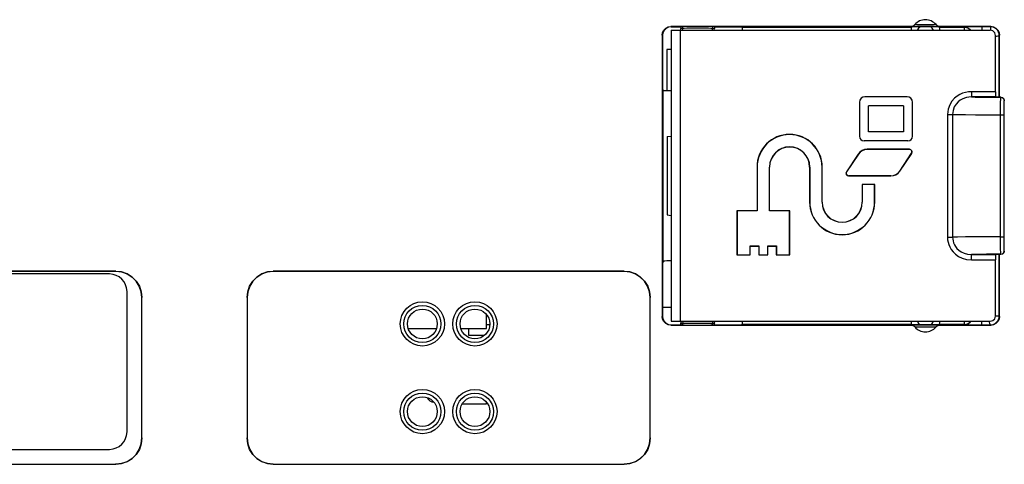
# Model space of a CAD drawing. Extents: x 29 to 422, y -226 to 287.
# Tile 52 of 63: x 194.17 to 199.79, y 138.99 to 141.53. Entities that reach past the tile are written whole.
import ezdxf

# ---------------------------------------------------------------- set-up
doc = ezdxf.new("R2010")
doc.units = 0
doc.header["$LTSCALE"] = 23.1
doc.layers.add('LAY0001', color=7, linetype='CONTINUOUS')
doc.layers.add('LAY0003', color=7, linetype='CONTINUOUS')

msp = doc.modelspace()

# ---------------------------------------------------------------- linework, layer by layer
at = {"layer": 'LAY0001', "color": 7, "linetype": 'CONTINUOUS'}
for p, q in [((194.6804, 140.0771), (191.3804, 140.0771)), ((194.7804, 139.1771), (194.7804, 139.9771)), ((191.3804, 139.0771), (194.6804, 139.0771))]:
    msp.add_line(p, q, dxfattribs=at)
for centre, start, end in [((194.6804, 139.9771), 0, 90), ((194.6804, 139.1771), 270, 360)]:
    msp.add_arc(centre, 0.1, start, end, dxfattribs=at)
at = {"layer": 'LAY0003', "color": 7, "linetype": 'CONTINUOUS'}
for p, q in [((199.2521, 141.4891), (197.8835, 141.4891)), ((197.8854, 141.4871), (197.9394, 141.4871)), ((197.8854, 141.4671), (199.7054, 141.4671)), ((197.8854, 141.4671), (197.8854, 139.8071)), ((197.9494, 141.4877), (197.9394, 141.4871)), ((197.9394, 141.4871), (197.9394, 141.477)), ((197.9409, 141.4695), (197.9394, 141.477)), ((197.9426, 141.4671), (197.9409, 141.4695)), ((198.1313, 141.4871), (198.1214, 141.4877)), ((198.1313, 141.4871), (198.2854, 141.4871)), ((198.1313, 141.4871), (198.1313, 141.477)), ((198.2907, 141.4854), (198.2854, 141.4871)), ((199.2551, 141.4854), (199.2543, 141.4827)), ((199.2551, 141.4854), (199.2604, 141.4871)), ((199.4104, 141.4871), (199.2604, 141.4871)), ((199.4157, 141.4854), (199.4104, 141.4871)), ((199.708, 141.4891), (199.4186, 141.4891)), ((199.5562, 141.4854), (199.5612, 141.4851)), ((199.5612, 141.4851), (199.5695, 141.4836)), ((197.8335, 141.4391), (197.8335, 139.8352)), ((197.8354, 141.4371), (197.8354, 141.1371)), ((199.7354, 141.1166), (199.7354, 141.4371)), ((199.758, 141.0863), (199.758, 141.4391)), ((197.8854, 141.3571), (197.8604, 141.3571)), ((197.8604, 141.3571), (197.8604, 141.1229)), ((197.8394, 141.125), (197.8354, 141.1371)), ((198.9595, 141.0571), (198.9595, 140.8621)), ((199.2304, 141.088), (198.9904, 141.088)), ((199.2613, 140.8621), (199.2613, 141.0571)), ((199.7363, 141.0863), (199.7359, 141.0866)), ((199.7654, 141.0863), (199.7363, 141.0863)), ((199.7654, 141.0863), (199.7754, 141.0836)), ((199.7854, 140.208), (199.7854, 141.0663)), ((199.2095, 141.0363), (199.0113, 141.0363)), ((199.0113, 140.888), (199.0113, 141.0363)), ((199.2095, 141.0363), (199.2095, 140.888)), ((199.2095, 140.888), (199.0113, 140.888)), ((197.8621, 140.8607), (197.8621, 140.4136)), ((197.8622, 140.8606), (197.8626, 140.8608)), ((197.8626, 140.8608), (197.8854, 140.863)), ((199.2354, 140.8363), (198.9854, 140.8363)), ((199.2446, 140.788), (199.0028, 140.788)), ((199.2446, 140.7871), (199.0028, 140.7871)), ((198.9522, 140.7609), (198.8845, 140.6594)), ((198.9529, 140.7604), (198.8852, 140.6589)), ((199.1885, 140.6639), (199.2562, 140.7654)), ((199.1893, 140.6634), (199.2569, 140.7649)), ((198.3745, 140.6871), (198.3745, 140.438)), ((198.3754, 140.6871), (198.3754, 140.4371)), ((198.4454, 140.4371), (198.4454, 140.6871)), ((198.4463, 140.438), (198.4463, 140.6871)), ((198.6745, 140.6871), (198.6745, 140.4871)), ((198.6754, 140.6871), (198.6754, 140.4871)), ((198.7454, 140.4871), (198.7454, 140.6871)), ((198.7463, 140.4871), (198.7463, 140.6871)), ((198.8969, 140.6371), (199.1386, 140.6371)), ((199.1386, 140.6363), (198.8969, 140.6363)), ((199.0463, 140.588), (198.9745, 140.588)), ((198.9745, 140.588), (198.9754, 140.5871)), ((198.9745, 140.588), (198.9745, 140.4871)), ((199.0454, 140.5871), (198.9754, 140.5871)), ((198.9754, 140.5871), (198.9754, 140.4871)), ((199.0463, 140.588), (199.0454, 140.5871)), ((199.0454, 140.4871), (199.0454, 140.5871)), ((199.0463, 140.4871), (199.0463, 140.588)), ((198.3745, 140.438), (198.2595, 140.438)), ((198.2595, 140.438), (198.2604, 140.4371)), ((198.2595, 140.438), (198.2595, 140.1863)), ((198.3754, 140.4371), (198.2604, 140.4371)), ((198.2604, 140.4371), (198.2604, 140.1871)), ((198.3745, 140.438), (198.3754, 140.4371)), ((198.4463, 140.438), (198.4454, 140.4371)), ((198.5604, 140.4371), (198.4454, 140.4371)), ((198.5613, 140.438), (198.4463, 140.438)), ((198.5613, 140.438), (198.5604, 140.4371)), ((198.5604, 140.1871), (198.5604, 140.4371)), ((198.5613, 140.1863), (198.5613, 140.438)), ((197.8626, 140.4135), (197.8622, 140.4136)), ((197.8626, 140.4135), (197.8854, 140.4113)), ((198.3354, 140.2371), (198.3854, 140.2371)), ((198.3363, 140.2363), (198.3354, 140.2371)), ((198.3354, 140.1871), (198.3354, 140.2371)), ((198.3363, 140.2363), (198.3845, 140.2363)), ((198.3363, 140.1863), (198.3363, 140.2363)), ((198.3845, 140.2363), (198.3854, 140.2371)), ((198.3845, 140.2363), (198.3845, 140.1863)), ((198.3854, 140.2371), (198.3854, 140.1871)), ((198.4354, 140.2371), (198.4854, 140.2371)), ((198.4363, 140.2363), (198.4354, 140.2371)), ((198.4354, 140.1871), (198.4354, 140.2371)), ((198.4363, 140.2363), (198.4845, 140.2363)), ((198.4363, 140.1863), (198.4363, 140.2363)), ((198.4845, 140.2363), (198.4854, 140.2371)), ((198.4845, 140.2363), (198.4845, 140.1863)), ((198.4854, 140.2371), (198.4854, 140.1871)), ((198.2595, 140.1863), (198.2604, 140.1871)), ((198.2595, 140.1863), (198.3363, 140.1863)), ((198.2604, 140.1871), (198.3354, 140.1871)), ((198.3363, 140.1863), (198.3354, 140.1871)), ((198.3845, 140.1863), (198.3854, 140.1871)), ((198.3845, 140.1863), (198.4363, 140.1863)), ((198.3854, 140.1871), (198.4354, 140.1871)), ((198.4363, 140.1863), (198.4354, 140.1871)), ((198.4845, 140.1863), (198.4854, 140.1871)), ((198.4845, 140.1863), (198.5613, 140.1863)), ((198.4854, 140.1871), (198.5604, 140.1871)), ((198.5613, 140.1863), (198.5604, 140.1871)), ((199.7354, 139.8371), (199.7354, 140.1577)), ((199.7363, 140.188), (199.7359, 140.1876)), ((199.7654, 140.188), (199.7363, 140.188)), ((199.758, 139.8352), (199.758, 140.188)), ((197.8394, 140.1492), (197.8354, 140.1371)), ((197.8354, 140.1371), (197.8354, 139.8371)), ((194.7158, 140.0925), (191.415, 140.0925)), ((194.7154, 140.0921), (191.4154, 140.0921)), ((197.6158, 140.0925), (195.615, 140.0925)), ((197.6154, 140.0921), (195.6154, 140.0921)), ((194.8654, 139.1421), (194.8654, 139.9422)), ((194.8657, 139.1418), (194.8657, 139.9425)), ((195.465, 139.9425), (195.465, 139.1418)), ((195.4654, 139.9422), (195.4654, 139.1421)), ((197.7654, 139.1421), (197.7654, 139.9422)), ((197.7657, 139.1418), (197.7657, 139.9425)), ((197.8354, 139.8871), (197.8854, 139.8871)), ((196.8304, 139.7671), (196.8304, 139.8459)), ((196.3845, 139.7671), (196.5462, 139.7671)), ((196.6845, 139.7671), (196.8304, 139.7671)), ((196.7304, 139.7271), (196.7304, 139.7671)), ((196.8504, 139.7871), (196.8304, 139.7871)), ((197.8835, 139.7852), (199.2521, 139.7852)), ((197.8854, 139.8071), (199.7054, 139.8071)), ((197.8854, 139.7871), (197.9394, 139.7871)), ((197.9409, 139.8047), (197.9394, 139.7972)), ((197.9394, 139.7871), (197.9394, 139.7972)), ((197.9394, 139.7871), (197.9494, 139.7866)), ((197.9426, 139.8071), (197.9409, 139.8047)), ((198.1214, 139.7866), (198.1313, 139.7871)), ((198.1313, 139.7871), (198.1313, 139.7972)), ((198.1313, 139.7871), (198.2854, 139.7871)), ((198.2907, 139.7889), (198.2854, 139.7871)), ((198.2907, 139.7889), (198.2915, 139.7916)), ((199.2551, 139.7889), (199.2604, 139.7871)), ((199.4104, 139.7871), (199.2604, 139.7871)), ((199.4157, 139.7889), (199.4104, 139.7871)), ((199.4157, 139.7889), (199.4165, 139.7916)), ((199.4186, 139.7852), (199.708, 139.7852)), ((196.8191, 139.7271), (196.7304, 139.7271)), ((196.6937, 139.3371), (196.8304, 139.3371)), ((196.8304, 139.3371), (196.8304, 139.3459)), ((191.415, 138.9918), (194.7158, 138.9918)), ((191.4154, 138.9921), (194.7154, 138.9921)), ((195.615, 138.9918), (197.6158, 138.9918)), ((195.6154, 138.9921), (197.6154, 138.9921))]:
    msp.add_line(p, q, dxfattribs=at)
at = {"layer": 'LAY0003', "color": 9, "linetype": 'CONTINUOUS'}
for p, q in [((197.8835, 141.4891), (197.8854, 141.4871)), ((197.9354, 141.4671), (197.9354, 139.8071)), ((197.9494, 141.4776), (197.9394, 141.477)), ((197.9494, 141.4877), (197.9494, 141.4776)), ((198.1214, 141.4877), (198.1214, 141.4776)), ((198.1313, 141.477), (198.1214, 141.4776)), ((198.2907, 141.4854), (199.2551, 141.4854)), ((199.4157, 141.4854), (199.5562, 141.4854)), ((199.5565, 141.4856), (199.5562, 141.4854)), ((199.5562, 141.4854), (199.5562, 141.4671)), ((199.5569, 141.4857), (199.5565, 141.4856)), ((199.5565, 141.4856), (199.5719, 141.4831)), ((199.5789, 141.4867), (199.5704, 141.4864)), ((199.5719, 141.4831), (199.5858, 141.476)), ((199.5891, 141.4868), (199.5789, 141.4867)), ((199.5858, 141.476), (199.594, 141.4678)), ((199.607, 141.4871), (199.5891, 141.4868)), ((199.6273, 141.4872), (199.607, 141.4871)), ((199.6564, 141.4873), (199.6273, 141.4872)), ((199.7062, 141.4873), (199.6564, 141.4873)), ((199.6564, 141.4873), (199.6564, 141.4671)), ((199.708, 141.4891), (199.7062, 141.4873)), ((199.7062, 141.4873), (199.7062, 141.4669)), ((197.8335, 141.4391), (197.8354, 141.4371)), ((199.758, 141.4391), (199.7562, 141.4373)), ((199.7562, 141.0863), (199.7562, 141.4373)), ((197.8394, 140.1492), (197.8394, 141.125)), ((199.7354, 141.1166), (199.5978, 141.1166)), ((199.5978, 141.1166), (199.5978, 141.0866)), ((199.7359, 141.0866), (199.5978, 141.0866)), ((199.7231, 141.0847), (199.7654, 141.0845)), ((199.7654, 141.0845), (199.7654, 141.0863)), ((199.4614, 140.9872), (199.4904, 140.9872)), ((199.4614, 140.9872), (199.4614, 140.2871)), ((199.4904, 140.9872), (199.4904, 140.2871)), ((199.764, 140.9845), (199.7854, 140.9845)), ((199.764, 140.2898), (199.764, 140.9845)), ((197.8626, 140.8608), (197.8626, 140.4135)), ((199.0028, 140.788), (199.0028, 140.7871)), ((199.2446, 140.788), (199.2446, 140.7871)), ((198.9522, 140.7609), (198.9529, 140.7604)), ((199.2569, 140.7649), (199.2562, 140.7654)), ((198.3745, 140.6871), (198.3754, 140.6871)), ((198.4463, 140.6871), (198.4454, 140.6871)), ((198.6745, 140.6871), (198.6754, 140.6871)), ((198.7463, 140.6871), (198.7454, 140.6871)), ((198.8845, 140.6594), (198.8852, 140.6589)), ((199.1893, 140.6634), (199.1885, 140.6639)), ((198.8969, 140.6363), (198.8969, 140.6371)), ((199.1386, 140.6363), (199.1386, 140.6371)), ((198.6745, 140.4871), (198.6754, 140.4871)), ((198.7463, 140.4871), (198.7454, 140.4871)), ((198.9745, 140.4871), (198.9754, 140.4871)), ((199.0463, 140.4871), (199.0454, 140.4871)), ((199.4614, 140.2871), (199.4904, 140.2871)), ((199.764, 140.2898), (199.7854, 140.2898)), ((199.5978, 140.1876), (199.7359, 140.1876)), ((199.5978, 140.1577), (199.5978, 140.1876)), ((199.5978, 140.1577), (199.7354, 140.1577)), ((199.7562, 139.837), (199.7562, 140.188)), ((199.7654, 140.188), (199.7654, 140.1898)), ((194.7158, 140.0925), (194.7154, 140.0921)), ((194.8657, 139.9425), (194.8654, 139.9422)), ((197.8335, 139.8352), (197.8354, 139.8371)), ((199.7562, 139.837), (199.7353, 139.837)), ((199.758, 139.8352), (199.7562, 139.837)), ((197.8835, 139.7852), (197.8854, 139.7871)), ((197.9394, 139.7972), (197.9494, 139.7967)), ((197.9494, 139.7866), (197.9494, 139.7967)), ((198.1214, 139.7967), (198.1313, 139.7972)), ((198.1214, 139.7866), (198.1214, 139.7967)), ((199.2551, 139.7889), (198.2907, 139.7889)), ((199.5562, 139.7889), (199.4157, 139.7889)), ((199.5562, 139.8071), (199.5562, 139.7889)), ((199.5562, 139.7889), (199.5565, 139.7887)), ((199.581, 139.7876), (199.5921, 139.7874)), ((199.5921, 139.7874), (199.6115, 139.7872)), ((199.6115, 139.7872), (199.6333, 139.787)), ((199.6333, 139.787), (199.7062, 139.787)), ((199.6564, 139.787), (199.6564, 139.8071)), ((199.708, 139.7852), (199.7062, 139.787)), ((194.8657, 139.1418), (194.8654, 139.1421)), ((194.7158, 138.9918), (194.7154, 138.9921))]:
    msp.add_line(p, q, dxfattribs=at)
at = {"layer": 'LAY0003', "color": 7, "linetype": 'CONTINUOUS'}
for points in [[(199.2521, 141.4891), (199.2606, 141.4903), (199.2684, 141.4938), (199.2749, 141.4994)], [(199.3959, 141.4994), (199.4024, 141.4938), (199.4102, 141.4903), (199.4186, 141.4891)], [(197.8335, 141.4391), (197.8359, 141.4545), (197.843, 141.4684), (197.8541, 141.4795), (197.868, 141.4866), (197.8835, 141.4891)], [(197.8854, 141.4871), (197.8699, 141.4847), (197.856, 141.4776), (197.8449, 141.4665), (197.8378, 141.4526), (197.8354, 141.4371)], [(198.1214, 141.4877), (198.1119, 141.4881), (198.0974, 141.4884), (198.0792, 141.4886), (198.0579, 141.4887), (198.0354, 141.4888), (198.0128, 141.4887), (197.9916, 141.4886), (197.9734, 141.4884), (197.9589, 141.4881), (197.9494, 141.4877)], [(198.1282, 141.4671), (198.1298, 141.4695), (198.1313, 141.477)], [(198.2926, 141.4671), (198.2922, 141.4755), (198.2915, 141.4827), (198.2907, 141.4854)], [(199.2543, 141.4827), (199.2536, 141.4755), (199.2531, 141.4671)], [(199.4176, 141.4671), (199.4172, 141.4755), (199.4165, 141.4827), (199.4157, 141.4854)], [(199.5695, 141.4836), (199.5818, 141.4785), (199.5922, 141.4703), (199.5945, 141.4671)], [(199.7354, 141.4371), (199.7314, 141.4521), (199.7204, 141.4631), (199.7054, 141.4671)], [(199.708, 141.4891), (199.7235, 141.4866), (199.7374, 141.4795), (199.7485, 141.4684), (199.7556, 141.4545), (199.758, 141.4391)], [(199.7562, 141.4373), (199.7543, 141.4348), (199.749, 141.433), (199.7408, 141.4322), (199.7354, 141.4323)], [(197.8394, 141.125), (197.8421, 141.1242), (197.8493, 141.1235), (197.8603, 141.1229), (197.8741, 141.1226), (197.8854, 141.1225)], [(199.7354, 141.1166), (199.7355, 141.1018), (199.7356, 141.0908), (199.7359, 141.0866)], [(199.7754, 141.0836), (199.7827, 141.0763), (199.7854, 141.0663)], [(199.7854, 140.208), (199.7827, 140.198), (199.7754, 140.1907), (199.7654, 140.188)], [(197.8854, 140.1518), (197.8741, 140.1517), (197.8603, 140.1513), (197.8493, 140.1508), (197.8421, 140.15), (197.8394, 140.1492)], [(199.7359, 140.1876), (199.7356, 140.1835), (199.7355, 140.1725), (199.7354, 140.1577)], [(194.8654, 139.9422), (194.8616, 139.9755), (194.8505, 140.0072), (194.8327, 140.0357), (194.8089, 140.0594), (194.7805, 140.0773), (194.7488, 140.0884), (194.7154, 140.0921)], [(194.7158, 140.0925), (194.7491, 140.0887), (194.7808, 140.0776), (194.8093, 140.0598), (194.833, 140.036), (194.8509, 140.0076), (194.862, 139.9759), (194.8657, 139.9425)], [(195.465, 139.9425), (195.4688, 139.9759), (195.4799, 140.0076), (195.4978, 140.036), (195.5215, 140.0598), (195.5499, 140.0776), (195.5816, 140.0887), (195.615, 140.0925)], [(195.6154, 140.0921), (195.582, 140.0884), (195.5503, 140.0773), (195.5218, 140.0594), (195.4981, 140.0357), (195.4802, 140.0072), (195.4691, 139.9755), (195.4654, 139.9422)], [(197.7654, 139.9422), (197.7616, 139.9755), (197.7505, 140.0072), (197.7327, 140.0357), (197.7089, 140.0594), (197.6805, 140.0773), (197.6488, 140.0884), (197.6154, 140.0921)], [(197.6158, 140.0925), (197.6491, 140.0887), (197.6808, 140.0776), (197.7093, 140.0598), (197.733, 140.036), (197.7509, 140.0076), (197.762, 139.9759), (197.7657, 139.9425)], [(197.8835, 139.7852), (197.868, 139.7877), (197.8541, 139.7948), (197.843, 139.8058), (197.8359, 139.8198), (197.8335, 139.8352)], [(197.8354, 139.8371), (197.8378, 139.8217), (197.8449, 139.8077), (197.856, 139.7967), (197.8699, 139.7896), (197.8854, 139.7871)], [(199.7054, 139.8071), (199.7204, 139.8112), (199.7314, 139.8221), (199.7354, 139.8371)], [(199.758, 139.8352), (199.7556, 139.8198), (199.7485, 139.8058), (199.7374, 139.7948), (199.7235, 139.7877), (199.708, 139.7852)], [(197.9494, 139.7866), (197.9589, 139.7862), (197.9734, 139.7859), (197.9916, 139.7857), (198.0128, 139.7855), (198.0354, 139.7855), (198.0579, 139.7855), (198.0792, 139.7857), (198.0974, 139.7859), (198.1119, 139.7862), (198.1214, 139.7866)], [(198.1282, 139.8071), (198.1298, 139.8047), (198.1313, 139.7972)], [(198.2915, 139.7916), (198.2922, 139.7988), (198.2926, 139.8071)], [(199.2749, 139.7748), (199.2684, 139.7804), (199.2606, 139.784), (199.2521, 139.7852)], [(199.2531, 139.8071), (199.2536, 139.7988), (199.2543, 139.7916), (199.2551, 139.7889)], [(199.4186, 139.7852), (199.4102, 139.784), (199.4024, 139.7804), (199.3959, 139.7748)], [(199.4165, 139.7916), (199.4172, 139.7988), (199.4176, 139.8071)], [(199.7062, 139.787), (199.7038, 139.7889), (199.702, 139.7942), (199.7011, 139.8024), (199.7013, 139.8071)], [(194.7154, 138.9921), (194.7488, 138.9959), (194.7805, 139.007), (194.8089, 139.0249), (194.8327, 139.0486), (194.8505, 139.077), (194.8616, 139.1087), (194.8654, 139.1421)], [(194.8657, 139.1418), (194.862, 139.1084), (194.8509, 139.0767), (194.833, 139.0482), (194.8093, 139.0245), (194.7808, 139.0066), (194.7491, 138.9955), (194.7158, 138.9918)], [(195.615, 138.9918), (195.5816, 138.9955), (195.5499, 139.0066), (195.5215, 139.0245), (195.4978, 139.0482), (195.4799, 139.0767), (195.4688, 139.1084), (195.465, 139.1418)], [(195.4654, 139.1421), (195.4691, 139.1087), (195.4802, 139.077), (195.4981, 139.0486), (195.5218, 139.0249), (195.5503, 139.007), (195.582, 138.9959), (195.6154, 138.9921)], [(197.6154, 138.9921), (197.6488, 138.9959), (197.6805, 139.007), (197.7089, 139.0249), (197.7327, 139.0486), (197.7505, 139.077), (197.7616, 139.1087), (197.7654, 139.1421)], [(197.7657, 139.1418), (197.762, 139.1084), (197.7509, 139.0767), (197.733, 139.0482), (197.7093, 139.0245), (197.6808, 139.0066), (197.6491, 138.9955), (197.6158, 138.9918)]]:
    msp.add_lwpolyline(points, dxfattribs=at)
at = {"layer": 'LAY0003', "color": 9, "linetype": 'CONTINUOUS'}
for points in [[(199.3959, 141.4994), (199.3943, 141.4992), (199.3893, 141.4989), (199.381, 141.4987), (199.3701, 141.4986), (199.357, 141.4984), (199.3428, 141.4984), (199.328, 141.4984), (199.3137, 141.4984), (199.3007, 141.4986), (199.2898, 141.4987), (199.2815, 141.4989), (199.2764, 141.4992), (199.2749, 141.4994)], [(198.1214, 141.4776), (198.1118, 141.4779), (198.0975, 141.4781), (198.0791, 141.4783), (198.058, 141.4784), (198.0354, 141.4784), (198.0128, 141.4784), (197.9917, 141.4783), (197.9733, 141.4781), (197.9589, 141.4779), (197.9494, 141.4776)], [(197.9527, 141.4671), (197.9509, 141.47), (197.9494, 141.4776)], [(198.1181, 141.4671), (198.1199, 141.47), (198.1214, 141.4776)], [(199.4186, 141.4891), (199.4163, 141.4887), (199.4093, 141.4884), (199.3979, 141.4881), (199.3829, 141.4878), (199.3651, 141.4877), (199.3455, 141.4876), (199.3253, 141.4876), (199.3057, 141.4877), (199.2879, 141.4878), (199.2728, 141.4881), (199.2615, 141.4884), (199.2544, 141.4887), (199.2521, 141.4891)], [(199.5704, 141.4864), (199.5669, 141.4863), (199.5639, 141.4862), (199.5613, 141.4861), (199.5593, 141.486), (199.5578, 141.4858), (199.5569, 141.4857)], [(199.7562, 141.4373), (199.7553, 141.447), (199.7524, 141.4564), (199.7478, 141.4651), (199.7416, 141.4726), (199.734, 141.4789), (199.7254, 141.4835), (199.716, 141.4863), (199.7062, 141.4873)], [(199.5978, 141.1166), (199.5803, 141.1156), (199.5636, 141.1127), (199.5477, 141.1079), (199.5324, 141.1013), (199.5169, 141.092), (199.5014, 141.0794), (199.4867, 141.063), (199.4741, 141.0423), (199.4649, 141.017), (199.4614, 140.9872)], [(199.5978, 141.0866), (199.5838, 141.0859), (199.5705, 141.0836), (199.5579, 141.08), (199.5458, 141.0749), (199.5337, 141.0678), (199.5215, 141.0581), (199.5101, 141.0455), (199.5002, 141.0296), (199.4931, 141.0101), (199.4904, 140.9872)], [(199.5978, 141.0866), (199.6193, 141.086), (199.6483, 141.0854), (199.6834, 141.085), (199.7231, 141.0847)], [(199.764, 140.9845), (199.7641, 141.0224), (199.7643, 141.0546), (199.7647, 141.0764), (199.7654, 141.0845)], [(199.7654, 141.0845), (199.7754, 141.0818), (199.7827, 141.0745), (199.7854, 141.0645)], [(199.4904, 140.9872), (199.5185, 140.9863), (199.5631, 140.9856), (199.6214, 140.9851), (199.6897, 140.9847), (199.764, 140.9845)], [(199.4614, 140.2871), (199.4622, 140.2727), (199.4646, 140.2586), (199.4687, 140.2448), (199.4745, 140.231), (199.4827, 140.217), (199.4935, 140.2029), (199.5074, 140.1895), (199.5247, 140.1772), (199.5456, 140.1671), (199.57, 140.1602), (199.5978, 140.1577)], [(199.764, 140.2898), (199.6897, 140.2896), (199.6214, 140.2892), (199.5631, 140.2886), (199.5185, 140.2879), (199.4904, 140.2871)], [(199.4904, 140.2871), (199.491, 140.2761), (199.4929, 140.2652), (199.496, 140.2546), (199.5006, 140.244), (199.5069, 140.2332), (199.5154, 140.2224), (199.5262, 140.212), (199.5398, 140.2026), (199.5562, 140.1949), (199.5756, 140.1896), (199.5978, 140.1876)], [(199.7654, 140.1898), (199.7647, 140.1979), (199.7643, 140.2197), (199.7641, 140.2519), (199.764, 140.2898)], [(199.7654, 140.1898), (199.7754, 140.1924), (199.7827, 140.1998), (199.7854, 140.2098)], [(199.7654, 140.1898), (199.7232, 140.1896), (199.6835, 140.1893), (199.6483, 140.1889), (199.6193, 140.1883), (199.5978, 140.1876)], [(199.7062, 139.787), (199.716, 139.7879), (199.7254, 139.7908), (199.734, 139.7954), (199.7416, 139.8016), (199.7478, 139.8092), (199.7524, 139.8178), (199.7553, 139.8272), (199.7562, 139.837)], [(197.9527, 139.8071), (197.9509, 139.8043), (197.9494, 139.7967)], [(197.9494, 139.7967), (197.9589, 139.7964), (197.9733, 139.7962), (197.9917, 139.796), (198.0128, 139.7959), (198.0354, 139.7958), (198.058, 139.7959), (198.0791, 139.796), (198.0975, 139.7962), (198.1118, 139.7964), (198.1214, 139.7967)], [(198.1181, 139.8071), (198.1199, 139.8043), (198.1214, 139.7967)], [(199.2521, 139.7852), (199.2544, 139.7856), (199.2615, 139.7859), (199.2729, 139.7862), (199.288, 139.7864), (199.3058, 139.7866), (199.3254, 139.7867), (199.3455, 139.7867), (199.3651, 139.7866), (199.3829, 139.7864), (199.398, 139.7862), (199.4093, 139.7859), (199.4163, 139.7856), (199.4186, 139.7852)], [(199.2749, 139.7748), (199.2764, 139.7751), (199.2815, 139.7753), (199.2898, 139.7755), (199.3008, 139.7757), (199.3138, 139.7758), (199.3281, 139.7759), (199.3428, 139.7759), (199.3571, 139.7758), (199.3701, 139.7757), (199.381, 139.7755), (199.3893, 139.7753), (199.3943, 139.7751), (199.3959, 139.7748)], [(199.5562, 139.7889), (199.5685, 139.7904), (199.5804, 139.7951), (199.5907, 139.8026), (199.5944, 139.8071)], [(199.5565, 139.7887), (199.5719, 139.7911), (199.5858, 139.7982), (199.5947, 139.8071)], [(199.5565, 139.7887), (199.5569, 139.7886), (199.5579, 139.7884), (199.5596, 139.7883), (199.5618, 139.7882), (199.5646, 139.788), (199.5679, 139.7879), (199.5718, 139.7878), (199.581, 139.7876)]]:
    msp.add_lwpolyline(points, dxfattribs=at)
at = {"layer": 'LAY0003', "color": 7, "linetype": 'CONTINUOUS'}
for centre, radius in [((196.4654, 139.7921), 0.1261), ((196.4654, 139.7921), 0.1058), ((196.4654, 139.7921), 0.085), ((196.7654, 139.7921), 0.1261), ((196.7654, 139.7921), 0.1058), ((196.7654, 139.7921), 0.085), ((196.4654, 139.2921), 0.1261), ((196.4654, 139.2921), 0.1058), ((196.4654, 139.2921), 0.085), ((196.7654, 139.2921), 0.1261), ((196.7654, 139.2921), 0.1058), ((196.7654, 139.2921), 0.085)]:
    msp.add_circle(centre, radius, dxfattribs=at)
for centre, radius, start, end in [((199.3354, 141.4471), 0.08, 40.8333, 139.1667), ((199.3354, 141.4471), 0.05, 125.431, 156.4218), ((199.3354, 141.4471), 0.05, 23.5782, 54.569), ((198.9904, 141.0571), 0.0309, 90, 180), ((199.2304, 141.0571), 0.0309, 0, 90), ((198.5604, 140.6871), 0.1859, 0, 180), ((198.5604, 140.6871), 0.185, 0, 180), ((198.9854, 140.8621), 0.0259, 180, 270), ((199.2354, 140.8621), 0.0259, 270, 360), ((198.5604, 140.6871), 0.115, 0, 180), ((198.5604, 140.6871), 0.1141, 0, 180), ((199.0028, 140.7271), 0.0609, 90, 146.31), ((199.0028, 140.7271), 0.06, 90, 146.31), ((199.2446, 140.7731), 0.0149, 326.31, 90), ((199.2446, 140.7731), 0.014, 326.31, 90), ((198.8969, 140.6511), 0.0149, 146.31, 270), ((198.8969, 140.6511), 0.014, 146.31, 270), ((199.1386, 140.6971), 0.06, 270, 326.31), ((199.1386, 140.6971), 0.0609, 270, 326.31), ((198.8604, 140.4871), 0.1859, 180, 360), ((198.8604, 140.4871), 0.185, 180, 360), ((198.8604, 140.4871), 0.115, 180, 360), ((198.8604, 140.4871), 0.1141, 180, 360), ((199.3354, 139.8271), 0.08, 220.8333, 319.1667), ((199.3354, 139.8271), 0.05, 203.5782, 234.569), ((199.3354, 139.8271), 0.05, 305.431, 336.4218), ((196.5304, 139.3871), 0.04, 203.4622, 270)]:
    msp.add_arc(centre, radius, start, end, dxfattribs=at)

doc.saveas('drawing.dxf')
